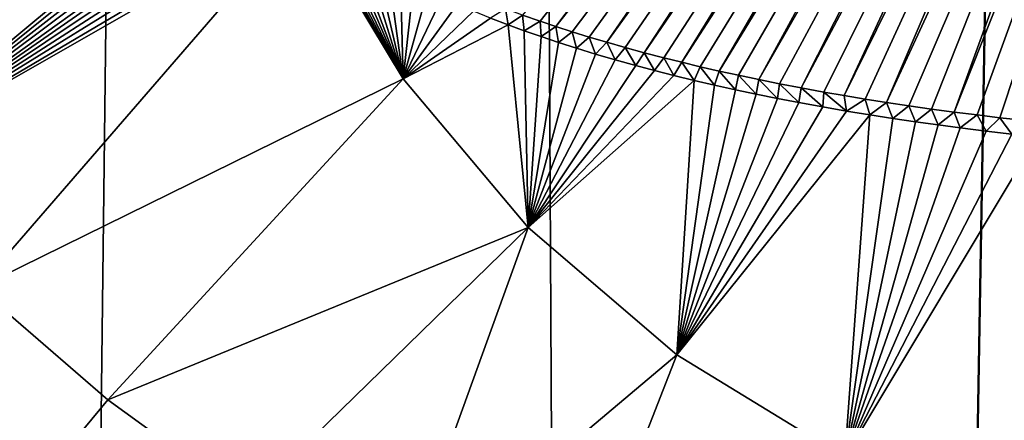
# Model space of a CAD drawing. Header units: metres. Extents: x -24 to 24, y -256 to 25.
# Tile 168 of 256: x -2.796 to -0.829, y -168.791 to -167.991. Entities that reach past the tile are written whole.
import ezdxf

# ---------------------------------------------------------------- set-up
doc = ezdxf.new("R2010")
doc.units = ezdxf.units.M
doc.layers.add('solid_DOMO_KURZ_SW0002', color=7, linetype='CONTINUOUS')

msp = doc.modelspace()

# ---------------------------------------------------------------- linework, layer by layer
at = {"layer": 'solid_DOMO_KURZ_SW0002'}
for points in [[(-3.092408, -206.627472, 136.157074), (-4.044057, -117.296524, 108.175446), (-2.009022, -117.392387, 107.871414)], [(-1.531003, -206.521072, 135.927597), (-3.092408, -206.627472, 136.157074), (-2.009022, -117.392387, 107.871414)], [(-1.531003, -206.521072, 135.927597), (-2.009022, -117.392387, 107.871414), (0.000003, -117.423912, 107.771416)], [(-1.531003, -206.521072, 135.927597), (0.000003, -117.423912, 107.771416), (0.000003, -117.614655, 107.831558)], [(-1.531003, -206.521072, 135.927597), (0.000003, -117.614655, 107.831558), (0.000003, -205.835144, 135.647369)], [(-1.398697, -168.093536, 156.837204), (-0.577585, -166.749893, 156.492264), (-0.618248, -166.753433, 156.492691)], [(-1.398697, -168.093536, 156.837204), (-1.359773, -168.102051, 156.840683), (-0.577585, -166.749893, 156.492264)], [(-1.359773, -168.102051, 156.840683), (-1.319545, -168.110504, 156.844147), (-0.577585, -166.749893, 156.492264)], [(-1.319545, -168.110504, 156.844147), (-0.537651, -166.746658, 156.491867), (-0.577585, -166.749893, 156.492264)], [(-1.319545, -168.110504, 156.844147), (-1.277822, -168.118973, 156.847626), (-0.537651, -166.746658, 156.491867)], [(-1.277822, -168.118973, 156.847626), (-1.234495, -168.127335, 156.851074), (-0.537651, -166.746658, 156.491867)], [(-1.234495, -168.127335, 156.851074), (-0.498332, -166.743713, 156.491516), (-0.537651, -166.746658, 156.491867)], [(-1.234495, -168.127335, 156.851074), (-1.189695, -168.135468, 156.854462), (-0.498332, -166.743713, 156.491516)], [(-1.189695, -168.135468, 156.854462), (-1.148763, -168.142532, 156.857407), (-0.498332, -166.743713, 156.491516)], [(-1.148763, -168.142532, 156.857407), (-0.459468, -166.741028, 156.491196), (-0.498332, -166.743713, 156.491516)], [(-1.148763, -168.142532, 156.857407), (-1.106899, -168.149475, 156.860321), (-0.459468, -166.741028, 156.491196)], [(-1.106899, -168.149475, 156.860321), (-1.064136, -168.156326, 156.86319), (-0.459468, -166.741028, 156.491196)], [(-1.064136, -168.156326, 156.86319), (-0.408163, -166.737839, 156.490814), (-0.459468, -166.741028, 156.491196)], [(-1.064136, -168.156326, 156.86319), (-1.020011, -168.162994, 156.865997), (-0.408163, -166.737839, 156.490814)], [(-1.020011, -168.162994, 156.865997), (-0.974824, -168.169388, 156.868713), (-0.408163, -166.737839, 156.490814)], [(-0.974824, -168.169388, 156.868713), (-0.929081, -168.175476, 156.871307), (-0.408163, -166.737839, 156.490814)], [(-0.929081, -168.175476, 156.871307), (-0.357233, -166.735046, 156.490494), (-0.408163, -166.737839, 156.490814)], [(-0.929081, -168.175476, 156.871307), (-0.883281, -168.181229, 156.873764), (-0.357233, -166.735046, 156.490494)], [(-0.883281, -168.181229, 156.873764), (-0.837753, -168.186691, 156.876099), (-0.357233, -166.735046, 156.490494)], [(-0.837753, -168.186691, 156.876099), (-0.791915, -168.191849, 156.878311), (-0.357233, -166.735046, 156.490494)], [(-1.724557, -168.004715, 156.802063), (-0.746482, -166.766312, 156.494263), (-0.791933, -166.77153, 156.494904)], [(-1.724557, -168.004715, 156.802063), (-1.691841, -168.015259, 156.806137), (-0.746482, -166.766312, 156.494263)], [(-1.691841, -168.015259, 156.806137), (-1.657946, -168.025711, 156.810196), (-0.746482, -166.766312, 156.494263)], [(-1.657946, -168.025711, 156.810196), (-1.622744, -168.036148, 156.814285), (-0.746482, -166.766312, 156.494263)], [(-1.622744, -168.036148, 156.814285), (-0.702513, -166.761597, 156.493683), (-0.746482, -166.766312, 156.494263)], [(-1.622744, -168.036148, 156.814285), (-1.58612, -168.0466, 156.818405), (-0.702513, -166.761597, 156.493683)], [(-1.58612, -168.0466, 156.818405), (-1.548179, -168.056915, 156.822495), (-0.702513, -166.761597, 156.493683)], [(-1.548179, -168.056915, 156.822495), (-0.659856, -166.757324, 156.493164), (-0.702513, -166.761597, 156.493683)], [(-1.548179, -168.056915, 156.822495), (-1.508878, -168.067108, 156.826553), (-0.659856, -166.757324, 156.493164)], [(-1.508878, -168.067108, 156.826553), (-1.473284, -168.075989, 156.830124), (-0.659856, -166.757324, 156.493164)], [(-1.473284, -168.075989, 156.830124), (-0.618248, -166.753433, 156.492691), (-0.659856, -166.757324, 156.493164)], [(-1.473284, -168.075989, 156.830124), (-1.436503, -168.084869, 156.833694), (-0.618248, -166.753433, 156.492691)], [(-1.436503, -168.084869, 156.833694), (-1.398697, -168.093536, 156.837204), (-0.618248, -166.753433, 156.492691)], [(-1.791354, -167.981766, 156.793289), (-1.756106, -167.99411, 156.797989), (-0.791933, -166.77153, 156.494904)], [(-1.756106, -167.99411, 156.797989), (-1.724557, -168.004715, 156.802063), (-0.791933, -166.77153, 156.494904)], [(-2.354698, -167.458954, 156.522781), (-3.511904, -167.746338, 156.515732), (-3.32569, -168.022415, 156.603485)], [(-2.358611, -167.474426, 156.526749), (-2.354698, -167.458954, 156.522781), (-3.32569, -168.022415, 156.603485)], [(-2.361499, -167.48967, 156.530716), (-2.358611, -167.474426, 156.526749), (-3.32569, -168.022415, 156.603485)], [(-2.363168, -167.502396, 156.534058), (-2.361499, -167.48967, 156.530716), (-3.32569, -168.022415, 156.603485)], [(-2.364169, -167.51506, 156.53743), (-2.363168, -167.502396, 156.534058), (-3.32569, -168.022415, 156.603485)], [(-2.36449, -167.527618, 156.540787), (-2.364169, -167.51506, 156.53743), (-3.32569, -168.022415, 156.603485)], [(-2.364117, -167.541077, 156.544449), (-2.36449, -167.527618, 156.540787), (-3.32569, -168.022415, 156.603485)], [(-2.362974, -167.554581, 156.548141), (-2.364117, -167.541077, 156.544449), (-3.32569, -168.022415, 156.603485)], [(-2.361071, -167.568115, 156.551895), (-2.362974, -167.554581, 156.548141), (-3.32569, -168.022415, 156.603485)], [(-2.358362, -167.581757, 156.55571), (-2.361071, -167.568115, 156.551895), (-3.32569, -168.022415, 156.603485)], [(-2.354836, -167.59552, 156.559616), (-2.358362, -167.581757, 156.55571), (-3.32569, -168.022415, 156.603485)], [(-2.350424, -167.609482, 156.563614), (-2.354836, -167.59552, 156.559616), (-3.32569, -168.022415, 156.603485)], [(-2.345113, -167.623642, 156.567703), (-2.350424, -167.609482, 156.563614), (-3.32569, -168.022415, 156.603485)], [(-2.338785, -167.638062, 156.571915), (-2.345113, -167.623642, 156.567703), (-3.32569, -168.022415, 156.603485)], [(-2.338785, -167.638062, 156.571915), (-3.32569, -168.022415, 156.603485), (-3.113983, -168.283051, 156.686432)], [(-2.331423, -167.65274, 156.576263), (-2.338785, -167.638062, 156.571915), (-3.113983, -168.283051, 156.686432)], [(-2.322862, -167.667786, 156.580765), (-2.331423, -167.65274, 156.576263), (-3.113983, -168.283051, 156.686432)], [(-2.313086, -167.683167, 156.585403), (-2.322862, -167.667786, 156.580765), (-3.113983, -168.283051, 156.686432)], [(-2.301861, -167.69899, 156.59024), (-2.313086, -167.683167, 156.585403), (-3.113983, -168.283051, 156.686432)], [(-2.291835, -167.711945, 156.594254), (-2.301861, -167.69899, 156.59024), (-3.113983, -168.283051, 156.686432)], [(-2.280714, -167.725204, 156.598389), (-2.291835, -167.711945, 156.594254), (-3.113983, -168.283051, 156.686432)], [(-2.268495, -167.73877, 156.602661), (-2.280714, -167.725204, 156.598389), (-3.113983, -168.283051, 156.686432)], [(-2.255089, -167.752609, 156.607056), (-2.268495, -167.73877, 156.602661), (-3.113983, -168.283051, 156.686432)], [(-2.240379, -167.766754, 156.611603), (-2.255089, -167.752609, 156.607056), (-3.113983, -168.283051, 156.686432)], [(-2.240379, -167.766754, 156.611603), (-3.113983, -168.283051, 156.686432), (-2.229222, -167.776886, 156.614883)], [(-2.229222, -167.776886, 156.614883), (-3.113983, -168.283051, 156.686432), (-2.878123, -168.526138, 156.763855)], [(-2.229222, -167.776886, 156.614883), (-2.878123, -168.526138, 156.763855), (-2.029995, -168.109329, 156.711349)], [(-2.214707, -167.789398, 156.618973), (-2.229222, -167.776886, 156.614883), (-2.029995, -168.109329, 156.711349)], [(-2.19912, -167.802094, 156.623154), (-2.214707, -167.789398, 156.618973), (-2.029995, -168.109329, 156.711349)], [(-2.182472, -167.814941, 156.627426), (-2.19912, -167.802094, 156.623154), (-2.029995, -168.109329, 156.711349)], [(-2.16464, -167.827972, 156.631805), (-2.182472, -167.814941, 156.627426), (-2.029995, -168.109329, 156.711349)], [(-2.145635, -167.841125, 156.636246), (-2.16464, -167.827972, 156.631805), (-2.029995, -168.109329, 156.711349)], [(-2.126037, -167.854019, 156.640656), (-2.145635, -167.841125, 156.636246), (-2.029995, -168.109329, 156.711349)], [(-2.105181, -167.867065, 156.645142), (-2.126037, -167.854019, 156.640656), (-2.029995, -168.109329, 156.711349)], [(-2.083104, -167.880188, 156.649704), (-2.105181, -167.867065, 156.645142), (-2.029995, -168.109329, 156.711349)], [(-2.059746, -167.893402, 156.654327), (-2.083104, -167.880188, 156.649704), (-2.029995, -168.109329, 156.711349)], [(-2.034982, -167.906754, 156.659058), (-2.059746, -167.893402, 156.654327), (-2.029995, -168.109329, 156.711349)], [(-2.008873, -167.920135, 156.663834), (-2.034982, -167.906754, 156.659058), (-2.029995, -168.109329, 156.711349)], [(-1.981325, -167.933594, 156.668671), (-2.008873, -167.920135, 156.663834), (-2.029995, -168.109329, 156.711349)], [(-1.952208, -167.947159, 156.673584), (-1.981325, -167.933594, 156.668671), (-2.029995, -168.109329, 156.711349)], [(-1.921605, -167.960693, 156.678543), (-1.952208, -167.947159, 156.673584), (-2.029995, -168.109329, 156.711349)], [(-1.889379, -167.974274, 156.683563), (-1.921605, -167.960693, 156.678543), (-2.029995, -168.109329, 156.711349)], [(-1.825076, -167.969421, 156.78862), (-1.855394, -167.987946, 156.68866), (-1.819741, -168.001526, 156.693756)], [(-1.825076, -167.969421, 156.78862), (-1.819741, -168.001526, 156.693756), (-1.791354, -167.981766, 156.793289)], [(-1.855394, -167.987946, 156.68866), (-1.889379, -167.974274, 156.683563), (-2.029995, -168.109329, 156.711349)], [(-1.819741, -168.001526, 156.693756), (-1.855394, -167.987946, 156.68866), (-2.029995, -168.109329, 156.711349)], [(-1.791354, -167.981766, 156.793289), (-1.819741, -168.001526, 156.693756), (-1.787743, -168.013184, 156.698181)], [(-1.791354, -167.981766, 156.793289), (-1.787743, -168.013184, 156.698181), (-1.756106, -167.99411, 156.797989)], [(-1.819741, -168.001526, 156.693756), (-2.029995, -168.109329, 156.711349), (-1.779761, -168.406189, 156.797394)], [(-1.787743, -168.013184, 156.698181), (-1.819741, -168.001526, 156.693756), (-1.779761, -168.406189, 156.797394)], [(-1.756106, -167.99411, 156.797989), (-1.787743, -168.013184, 156.698181), (-1.754327, -168.024902, 156.702637)], [(-1.756106, -167.99411, 156.797989), (-1.754327, -168.024902, 156.702637), (-1.724557, -168.004715, 156.802063)], [(-1.724557, -168.004715, 156.802063), (-1.754327, -168.024902, 156.702637), (-1.719635, -168.036453, 156.707092)], [(-1.724557, -168.004715, 156.802063), (-1.719635, -168.036453, 156.707092), (-1.691841, -168.015259, 156.806137)], [(-1.754327, -168.024902, 156.702637), (-1.787743, -168.013184, 156.698181), (-1.779761, -168.406189, 156.797394)], [(-1.719635, -168.036453, 156.707092), (-1.754327, -168.024902, 156.702637), (-1.779761, -168.406189, 156.797394)], [(-1.691841, -168.015259, 156.806137), (-1.719635, -168.036453, 156.707092), (-1.683492, -168.047958, 156.711548)], [(-1.691841, -168.015259, 156.806137), (-1.683492, -168.047958, 156.711548), (-1.657946, -168.025711, 156.810196)], [(-1.657946, -168.025711, 156.810196), (-1.683492, -168.047958, 156.711548), (-1.645656, -168.059586, 156.716064)], [(-1.657946, -168.025711, 156.810196), (-1.645656, -168.059586, 156.716064), (-1.622744, -168.036148, 156.814285)], [(-1.683492, -168.047958, 156.711548), (-1.719635, -168.036453, 156.707092), (-1.779761, -168.406189, 156.797394)], [(-1.645656, -168.059586, 156.716064), (-1.683492, -168.047958, 156.711548), (-1.779761, -168.406189, 156.797394)], [(-1.622744, -168.036148, 156.814285), (-1.645656, -168.059586, 156.716064), (-1.606073, -168.071136, 156.720596)], [(-1.622744, -168.036148, 156.814285), (-1.606073, -168.071136, 156.720596), (-1.58612, -168.0466, 156.818405)], [(-1.58612, -168.0466, 156.818405), (-1.606073, -168.071136, 156.720596), (-1.564868, -168.08252, 156.725113)], [(-1.58612, -168.0466, 156.818405), (-1.564868, -168.08252, 156.725113), (-1.548179, -168.056915, 156.822495)], [(-1.606073, -168.071136, 156.720596), (-1.645656, -168.059586, 156.716064), (-1.779761, -168.406189, 156.797394)], [(-1.548179, -168.056915, 156.822495), (-1.564868, -168.08252, 156.725113), (-1.527528, -168.092438, 156.72905)], [(-1.548179, -168.056915, 156.822495), (-1.527528, -168.092438, 156.72905), (-1.508878, -168.067108, 156.826553)], [(-1.508878, -168.067108, 156.826553), (-1.527528, -168.092438, 156.72905), (-1.488928, -168.102371, 156.733017)], [(-1.508878, -168.067108, 156.826553), (-1.488928, -168.102371, 156.733017), (-1.473284, -168.075989, 156.830124)], [(-1.564868, -168.08252, 156.725113), (-1.606073, -168.071136, 156.720596), (-1.779761, -168.406189, 156.797394)], [(-1.527528, -168.092438, 156.72905), (-1.564868, -168.08252, 156.725113), (-1.779761, -168.406189, 156.797394)], [(-1.473284, -168.075989, 156.830124), (-1.488928, -168.102371, 156.733017), (-1.448798, -168.112137, 156.736938)], [(-1.473284, -168.075989, 156.830124), (-1.448798, -168.112137, 156.736938), (-1.436503, -168.084869, 156.833694)], [(-1.436503, -168.084869, 156.833694), (-1.448798, -168.112137, 156.736938), (-1.407649, -168.121643, 156.740799)], [(-1.436503, -168.084869, 156.833694), (-1.407649, -168.121643, 156.740799), (-1.398697, -168.093536, 156.837204)], [(-1.488928, -168.102371, 156.733017), (-1.527528, -168.092438, 156.72905), (-1.779761, -168.406189, 156.797394)], [(-1.448798, -168.112137, 156.736938), (-1.488928, -168.102371, 156.733017), (-1.779761, -168.406189, 156.797394)], [(-1.398697, -168.093536, 156.837204), (-1.407649, -168.121643, 156.740799), (-1.366086, -168.130844, 156.744553)], [(-1.398697, -168.093536, 156.837204), (-1.366086, -168.130844, 156.744553), (-1.359773, -168.102051, 156.840683)], [(-1.359773, -168.102051, 156.840683), (-1.366086, -168.130844, 156.744553), (-1.32436, -168.139771, 156.748199)], [(-1.359773, -168.102051, 156.840683), (-1.32436, -168.139771, 156.748199), (-1.319545, -168.110504, 156.844147)], [(-2.029995, -168.109329, 156.711349), (-2.878123, -168.526138, 156.763855), (-2.619471, -168.749954, 156.83522)], [(-2.029995, -168.109329, 156.711349), (-2.619471, -168.749954, 156.83522), (-1.779761, -168.406189, 156.797394)], [(-1.448798, -168.112137, 156.736938), (-1.779761, -168.406189, 156.797394), (-1.482991, -168.660446, 156.871078)], [(-1.407649, -168.121643, 156.740799), (-1.448798, -168.112137, 156.736938), (-1.482991, -168.660446, 156.871078)], [(-1.366086, -168.130844, 156.744553), (-1.407649, -168.121643, 156.740799), (-1.482991, -168.660446, 156.871078)], [(-1.319545, -168.110504, 156.844147), (-1.32436, -168.139771, 156.748199), (-1.281965, -168.148361, 156.751724)], [(-1.319545, -168.110504, 156.844147), (-1.281965, -168.148361, 156.751724), (-1.277822, -168.118973, 156.847626)], [(-1.277822, -168.118973, 156.847626), (-1.281965, -168.148361, 156.751724), (-1.239436, -168.156525, 156.755112)], [(-1.277822, -168.118973, 156.847626), (-1.239436, -168.156525, 156.755112), (-1.234495, -168.127335, 156.851074)], [(-1.234495, -168.127335, 156.851074), (-1.239436, -168.156525, 156.755112), (-1.191453, -168.165283, 156.758759)], [(-1.234495, -168.127335, 156.851074), (-1.191453, -168.165283, 156.758759), (-1.189695, -168.135468, 156.854462)], [(-1.32436, -168.139771, 156.748199), (-1.366086, -168.130844, 156.744553), (-1.482991, -168.660446, 156.871078)], [(-1.281965, -168.148361, 156.751724), (-1.32436, -168.139771, 156.748199), (-1.482991, -168.660446, 156.871078)], [(-1.189695, -168.135468, 156.854462), (-1.191453, -168.165283, 156.758759), (-1.144371, -168.173477, 156.762177)], [(-1.189695, -168.135468, 156.854462), (-1.144371, -168.173477, 156.762177), (-1.148763, -168.142532, 156.857407)], [(-1.148763, -168.142532, 156.857407), (-1.144371, -168.173477, 156.762177), (-1.106899, -168.149475, 156.860321)], [(-1.239436, -168.156525, 156.755112), (-1.281965, -168.148361, 156.751724), (-1.482991, -168.660446, 156.871078)], [(-1.191453, -168.165283, 156.758759), (-1.239436, -168.156525, 156.755112), (-1.482991, -168.660446, 156.871078)], [(-1.144371, -168.173477, 156.762177), (-1.191453, -168.165283, 156.758759), (-1.482991, -168.660446, 156.871078)], [(-1.106899, -168.149475, 156.860321), (-1.144371, -168.173477, 156.762177), (-1.09781, -168.181137, 156.765381)], [(-1.106899, -168.149475, 156.860321), (-1.09781, -168.181137, 156.765381), (-1.064136, -168.156326, 156.86319)], [(-1.064136, -168.156326, 156.86319), (-1.09781, -168.181137, 156.765381), (-1.051788, -168.188293, 156.768402)], [(-1.064136, -168.156326, 156.86319), (-1.051788, -168.188293, 156.768402), (-1.020011, -168.162994, 156.865997)], [(-1.020011, -168.162994, 156.865997), (-1.051788, -168.188293, 156.768402), (-1.006345, -168.194992, 156.77124)], [(-1.020011, -168.162994, 156.865997), (-1.006345, -168.194992, 156.77124), (-0.974824, -168.169388, 156.868713)], [(-1.09781, -168.181137, 156.765381), (-1.144371, -168.173477, 156.762177), (-1.482991, -168.660446, 156.871078)], [(-1.09781, -168.181137, 156.765381), (-1.482991, -168.660446, 156.871078), (-1.147441, -168.865433, 156.930466)], [(-1.051788, -168.188293, 156.768402), (-1.09781, -168.181137, 156.765381), (-1.147441, -168.865433, 156.930466)], [(-0.974824, -168.169388, 156.868713), (-1.006345, -168.194992, 156.77124), (-0.9615, -168.201248, 156.773895)], [(-0.974824, -168.169388, 156.868713), (-0.9615, -168.201248, 156.773895), (-0.929081, -168.175476, 156.871307)], [(-0.929081, -168.175476, 156.871307), (-0.9615, -168.201248, 156.773895), (-0.917074, -168.207123, 156.776398)], [(-0.929081, -168.175476, 156.871307), (-0.917074, -168.207123, 156.776398), (-0.883281, -168.181229, 156.873764)], [(-0.883281, -168.181229, 156.873764), (-0.917074, -168.207123, 156.776398), (-0.865546, -168.213531, 156.779129)], [(-0.883281, -168.181229, 156.873764), (-0.865546, -168.213531, 156.779129), (-0.837753, -168.186691, 156.876099)], [(-1.006345, -168.194992, 156.77124), (-1.051788, -168.188293, 156.768402), (-1.147441, -168.865433, 156.930466)], [(-0.9615, -168.201248, 156.773895), (-1.006345, -168.194992, 156.77124), (-1.147441, -168.865433, 156.930466)], [(-0.917074, -168.207123, 156.776398), (-0.9615, -168.201248, 156.773895), (-1.147441, -168.865433, 156.930466)], [(-0.837753, -168.186691, 156.876099), (-0.865546, -168.213531, 156.779129), (-0.814407, -168.219437, 156.781662)], [(-0.837753, -168.186691, 156.876099), (-0.814407, -168.219437, 156.781662), (-0.791915, -168.191849, 156.878311)], [(-0.865546, -168.213531, 156.779129), (-0.917074, -168.207123, 156.776398), (-1.147441, -168.865433, 156.930466)], [(-0.814407, -168.219437, 156.781662), (-0.865546, -168.213531, 156.779129), (-1.147441, -168.865433, 156.930466)], [(-0.763537, -168.22493, 156.784027), (-0.814407, -168.219437, 156.781662), (-1.147441, -168.865433, 156.930466)], [(-0.763537, -168.22493, 156.784027), (-1.147441, -168.865433, 156.930466), (-0.781883, -169.015823, 156.974014)], [(-1.779761, -168.406189, 156.797394), (-2.619471, -168.749954, 156.83522), (-2.340267, -168.952255, 156.899765)], [(-1.779761, -168.406189, 156.797394), (-2.340267, -168.952255, 156.899765), (-2.042269, -169.13147, 156.956985)], [(-1.779761, -168.406189, 156.797394), (-2.042269, -169.13147, 156.956985), (-1.482991, -168.660446, 156.871078)], [(-2.795438, -168.962189, 156.887863), (-3.324291, -168.462296, 156.728561), (-2.795606, -182.938904, 161.294708)], [(-2.878123, -168.526138, 156.763855), (-3.324291, -168.462296, 156.728561), (-2.795438, -168.962189, 156.887863)], [(-2.619471, -168.749954, 156.83522), (-2.878123, -168.526138, 156.763855), (-2.795438, -168.962189, 156.887863)], [(-1.482991, -168.660446, 156.871078), (-2.042269, -169.13147, 156.956985), (-1.727679, -169.286072, 157.006363)], [(-1.482991, -168.660446, 156.871078), (-1.727679, -169.286072, 157.006363), (-1.147441, -168.865433, 156.930466)], [(-2.340267, -168.952255, 156.899765), (-2.619471, -168.749954, 156.83522), (-2.795438, -168.962189, 156.887863)]]:
    msp.add_3dface(points, dxfattribs=at)

doc.saveas('drawing.dxf')
